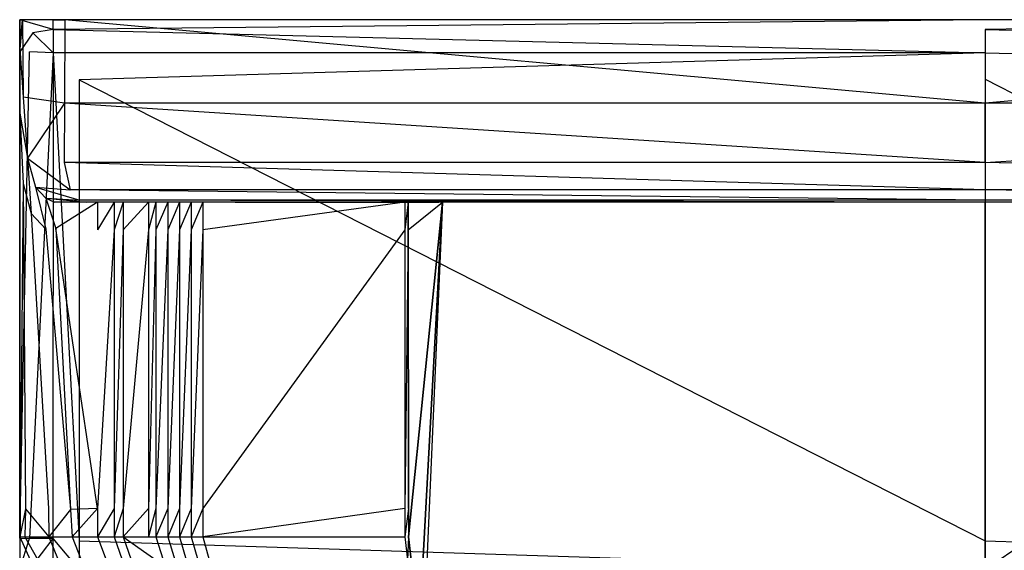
# Model space of a CAD drawing. Extents: x 0 to 0.37, y -0.56 to 0.
# Tile 19 of 26: x 0 to 0.189, y -0.102 to 0. Entities that reach past the tile are written whole.
import ezdxf

# ---------------------------------------------------------------- set-up
doc = ezdxf.new("R2010")
doc.units = 0
doc.layers.add('L0_WC_N_567510__0___REPLACEMTFO', color=7, linetype='CONTINUOUS')

msp = doc.modelspace()

# ---------------------------------------------------------------- linework, layer by layer
at = {"layer": 'L0_WC_N_567510__0___REPLACEMTFO', "color": 8}
for points, invisible_edges in [([(0, 0, 0.39449), (0.000001, -0.006139, 0.394477), (0.002505, -0.002507, 0.398947), (0, 0, 0.39449)], 14), ([(0.006404, -0.001851, 0.398949), (0.006404, 0, 0.39449), (0, 0, 0.39449), (0.006404, -0.001851, 0.398949)], 14), ([(0.006404, -0.001851, 0.398949), (0, 0, 0.39449), (0.002505, -0.002507, 0.398947), (0.006404, -0.001851, 0.398949)], 14), ([(0, 0, 0.39449), (0.000012, -0.006027, 0.390235), (0.000001, -0.006139, 0.394477), (0, 0, 0.39449)], 13), ([(0.000012, -0.006027, 0.390235), (0, 0, 0.39449), (0.000012, 0, 0.390263), (0.000012, -0.006027, 0.390235)], 14), ([(0.006404, 0, 0.39449), (0.000012, 0, 0.390263), (0, 0, 0.39449), (0.006404, 0, 0.39449)], 14), ([(0.000012, 0, 0.390263), (0.000533, 0, 0.352357), (0.000012, -0.006027, 0.390235), (0.000012, 0, 0.390263)], 14), ([(0.000533, 0, 0.352357), (0.000012, -0.005581, 0.355492), (0.000012, -0.006027, 0.390235), (0.000533, 0, 0.352357)], 14), ([(0.006334, 0, 0.390259), (0.000533, 0, 0.352357), (0.000012, 0, 0.390263), (0.006334, 0, 0.390259)], 14), ([(0.000533, 0, 0.352357), (0.000012, -0.005524, 0.352803), (0.000012, -0.005581, 0.355492), (0.000533, 0, 0.352357)], 13), ([(0.000012, -0.005524, 0.352803), (0.000533, 0, 0.352357), (0.000533, 0, 0.34927), (0.000012, -0.005524, 0.352803)], 14), ([(0.000533, 0, 0.34927), (0.00067, -0.01483, 0.34606), (0.000012, -0.005524, 0.352803), (0.000533, 0, 0.34927)], 14), ([(0.000012, 0, 0.390263), (0.006404, 0, 0.39449), (0.006334, 0, 0.390259), (0.000012, 0, 0.390263)], 13), ([(0.000533, 0, 0.352357), (0.006334, 0, 0.390259), (0.008659, 0, 0.352336), (0.000533, 0, 0.352357)], 13), ([(0.000533, 0, 0.34927), (0.008659, 0, 0.352336), (0.008623, 0, 0.349247), (0.000533, 0, 0.34927)], 13), ([(0.008659, 0, 0.352336), (0.000533, 0, 0.34927), (0.000533, 0, 0.352357), (0.008659, 0, 0.352336)], 14), ([(0.008623, 0, 0.349247), (0.008579, -0.015998, 0.346308), (0.000533, 0, 0.34927), (0.008623, 0, 0.349247)], 14), ([(0.008579, -0.015998, 0.346308), (0.00067, -0.01483, 0.34606), (0.000533, 0, 0.34927), (0.008579, -0.015998, 0.346308)], 14), ([(0.18494, 0, 0.390135), (0.008659, 0, 0.352336), (0.006334, 0, 0.390259), (0.18494, 0, 0.390135)], 14), ([(0.006334, 0, 0.390259), (0.18494, 0, 0.39449), (0.18494, 0, 0.390135), (0.006334, 0, 0.390259)], 13), ([(0.18494, 0, 0.39449), (0.006334, 0, 0.390259), (0.006404, 0, 0.39449), (0.18494, 0, 0.39449)], 14), ([(0.006404, -0.001851, 0.398949), (0.18494, 0, 0.39449), (0.006404, 0, 0.39449), (0.006404, -0.001851, 0.398949)], 13), ([(0.18494, 0, 0.39449), (0.006404, -0.001851, 0.398949), (0.18494, -0.001851, 0.398947), (0.18494, 0, 0.39449)], 14), ([(0.18494, -0.015998, 0.346308), (0.008579, -0.015998, 0.346308), (0.008623, 0, 0.349247), (0.18494, -0.015998, 0.346308)], 14), ([(0.18494, -0.015998, 0.346308), (0.008623, 0, 0.349247), (0.18494, 0, 0.348567), (0.18494, -0.015998, 0.346308)], 14), ([(0.008623, 0, 0.349247), (0.18494, 0, 0.351718), (0.18494, 0, 0.348567), (0.008623, 0, 0.349247)], 13), ([(0.18494, 0, 0.351718), (0.008623, 0, 0.349247), (0.008659, 0, 0.352336), (0.18494, 0, 0.351718)], 14), ([(0.008659, 0, 0.352336), (0.18494, 0, 0.390135), (0.18494, 0, 0.351718), (0.008659, 0, 0.352336)], 13), ([(0.18494, 0, 0.390135), (0.361221, 0, 0.352336), (0.18494, 0, 0.351718), (0.18494, 0, 0.390135)], 13), ([(0.361221, 0, 0.352336), (0.18494, 0, 0.390135), (0.363546, 0, 0.390259), (0.361221, 0, 0.352336)], 14), ([(0.361301, -0.015998, 0.346308), (0.18494, -0.015998, 0.346308), (0.361257, 0, 0.349247), (0.361301, -0.015998, 0.346308)], 14), ([(0.361257, 0, 0.349247), (0.18494, -0.015998, 0.346308), (0.18494, 0, 0.348567), (0.361257, 0, 0.349247)], 14), ([(0.18494, 0, 0.351718), (0.361257, 0, 0.349247), (0.18494, 0, 0.348567), (0.18494, 0, 0.351718)], 13), ([(0.361257, 0, 0.349247), (0.18494, 0, 0.351718), (0.361221, 0, 0.352336), (0.361257, 0, 0.349247)], 14), ([(0.18494, 0, 0.39449), (0.363546, 0, 0.390259), (0.18494, 0, 0.390135), (0.18494, 0, 0.39449)], 13), ([(0.363546, 0, 0.390259), (0.18494, 0, 0.39449), (0.363476, 0, 0.39449), (0.363546, 0, 0.390259)], 14), ([(0.18494, -0.001851, 0.398947), (0.363476, 0, 0.39449), (0.18494, 0, 0.39449), (0.18494, -0.001851, 0.398947)], 13), ([(0.363476, 0, 0.39449), (0.18494, -0.001851, 0.398947), (0.363476, -0.001851, 0.398949), (0.363476, 0, 0.39449)], 14), ([(0.006404, -0.001851, 0.398949), (0.002505, -0.002507, 0.398947), (0.006404, -0.006321, 0.400031), (0.006404, -0.001851, 0.398949)], 14), ([(0.18494, -0.006321, 0.400031), (0.006404, -0.001851, 0.398949), (0.006404, -0.006321, 0.400031), (0.18494, -0.006321, 0.400031)], 13), ([(0.006404, -0.001851, 0.398949), (0.18494, -0.006321, 0.400031), (0.18494, -0.001851, 0.398947), (0.006404, -0.001851, 0.398949)], 14), ([(0.363476, -0.006321, 0.400031), (0.18494, -0.001851, 0.398947), (0.18494, -0.006321, 0.400031), (0.363476, -0.006321, 0.400031)], 13), ([(0.18494, -0.001851, 0.398947), (0.363476, -0.006321, 0.400031), (0.363476, -0.001851, 0.398949), (0.18494, -0.001851, 0.398947)], 14), ([(0.002505, -0.002507, 0.398947), (0.000001, -0.006139, 0.394477), (0.001851, -0.006148, 0.39894), (0.002505, -0.002507, 0.398947)], 14), ([(0.006404, -0.006321, 0.400031), (0.002505, -0.002507, 0.398947), (0.001851, -0.006148, 0.39894), (0.006404, -0.006321, 0.400031)], 14), ([(0.000012, -0.099268, 0.361514), (0.000012, -0.005581, 0.355492), (0.000012, -0.005524, 0.352803), (0.000012, -0.099268, 0.361514)], 14), ([(0.000012, -0.005524, 0.352803), (0.00067, -0.01483, 0.34606), (0.000012, -0.017914, 0.35052), (0.000012, -0.005524, 0.352803)], 14), ([(0.000012, -0.005524, 0.352803), (0.000012, -0.099257, 0.356548), (0.000012, -0.099268, 0.361514), (0.000012, -0.005524, 0.352803)], 13), ([(0.000012, -0.099257, 0.356548), (0.000012, -0.005524, 0.352803), (0.000012, -0.017914, 0.35052), (0.000012, -0.099257, 0.356548)], 14), ([(0.000012, -0.005581, 0.355492), (0.000012, -0.099304, 0.389944), (0.000012, -0.006027, 0.390235), (0.000012, -0.005581, 0.355492)], 14), ([(0.000012, -0.005581, 0.355492), (0.000012, -0.099268, 0.361514), (0.000012, -0.099304, 0.389944), (0.000012, -0.005581, 0.355492)], 13), ([(0.000012, -0.099304, 0.389944), (0.000001, -0.006139, 0.394477), (0.000012, -0.006027, 0.390235), (0.000012, -0.099304, 0.389944)], 14), ([(0.000001, -0.006139, 0.394477), (0.000012, -0.099304, 0.389944), (0.000012, -0.099312, 0.394354), (0.000001, -0.006139, 0.394477)], 13), ([(0.000012, -0.099312, 0.394354), (0.001851, -0.006148, 0.39894), (0.000001, -0.006139, 0.394477), (0.000012, -0.099312, 0.394354)], 14), ([(0.001851, -0.006148, 0.39894), (0.000012, -0.099312, 0.394354), (0.001862, -0.099321, 0.398817), (0.001851, -0.006148, 0.39894)], 13), ([(0.006404, -0.006321, 0.400031), (0.001851, -0.006148, 0.39894), (0.001862, -0.099321, 0.398817), (0.006404, -0.006321, 0.400031)], 14), ([(0.006404, -0.006321, 0.400031), (0.001862, -0.099321, 0.398817), (0.006337, -0.09934, 0.400031), (0.006404, -0.006321, 0.400031)], 14), ([(0.01139, -0.099808, 0.400031), (0.006404, -0.006321, 0.400031), (0.006337, -0.09934, 0.400031), (0.01139, -0.099808, 0.400031)], 13), ([(0.011424, -0.011529, 0.400031), (0.18494, -0.006321, 0.400031), (0.006404, -0.006321, 0.400031), (0.011424, -0.011529, 0.400031)], 13), ([(0.006404, -0.006321, 0.400031), (0.01139, -0.099808, 0.400031), (0.011424, -0.011529, 0.400031), (0.006404, -0.006321, 0.400031)], 14), ([(0.18494, -0.006321, 0.400031), (0.011424, -0.011529, 0.400031), (0.18494, -0.011378, 0.400031), (0.18494, -0.006321, 0.400031)], 14), ([(0.358456, -0.011529, 0.400031), (0.18494, -0.006321, 0.400031), (0.18494, -0.011378, 0.400031), (0.358456, -0.011529, 0.400031)], 13), ([(0.18494, -0.006321, 0.400031), (0.358456, -0.011529, 0.400031), (0.363476, -0.006321, 0.400031), (0.18494, -0.006321, 0.400031)], 14), ([(0.18494, -0.099808, 0.400031), (0.011424, -0.011529, 0.400031), (0.01139, -0.099808, 0.400031), (0.18494, -0.099808, 0.400031)], 13), ([(0.011424, -0.011529, 0.400031), (0.18494, -0.099808, 0.400031), (0.18494, -0.011378, 0.400031), (0.011424, -0.011529, 0.400031)], 14), ([(0.35849, -0.099808, 0.400031), (0.18494, -0.011378, 0.400031), (0.18494, -0.099808, 0.400031), (0.35849, -0.099808, 0.400031)], 13), ([(0.18494, -0.011378, 0.400031), (0.35849, -0.099808, 0.400031), (0.358456, -0.011529, 0.400031), (0.18494, -0.011378, 0.400031)], 14), ([(0.00067, -0.01483, 0.34606), (0.001493, -0.026531, 0.342231), (0.000012, -0.017914, 0.35052), (0.00067, -0.01483, 0.34606)], 14), ([(0.008579, -0.015998, 0.346308), (0.001493, -0.026531, 0.342231), (0.00067, -0.01483, 0.34606), (0.008579, -0.015998, 0.346308)], 14), ([(0.008579, -0.015998, 0.346308), (0.008528, -0.027324, 0.342354), (0.001493, -0.026531, 0.342231), (0.008579, -0.015998, 0.346308)], 14), ([(0.008579, -0.015998, 0.346308), (0.18494, -0.027324, 0.342354), (0.008528, -0.027324, 0.342354), (0.008579, -0.015998, 0.346308)], 13), ([(0.18494, -0.027324, 0.342354), (0.008579, -0.015998, 0.346308), (0.18494, -0.015998, 0.346308), (0.18494, -0.027324, 0.342354)], 14), ([(0.361301, -0.015998, 0.346308), (0.18494, -0.027324, 0.342354), (0.18494, -0.015998, 0.346308), (0.361301, -0.015998, 0.346308)], 13), ([(0.18494, -0.027324, 0.342354), (0.361301, -0.015998, 0.346308), (0.361352, -0.027324, 0.342354), (0.18494, -0.027324, 0.342354)], 14), ([(0.000012, -0.017914, 0.35052), (0.001493, -0.026531, 0.342231), (0.000684, -0.031378, 0.346355), (0.000012, -0.017914, 0.35052)], 14), ([(0.000012, -0.017914, 0.35052), (0.000684, -0.031378, 0.346355), (0.000012, -0.099257, 0.356548), (0.000012, -0.017914, 0.35052)], 14), ([(0.001493, -0.026531, 0.342231), (0.002174, -0.037144, 0.339947), (0.000684, -0.031378, 0.346355), (0.001493, -0.026531, 0.342231)], 14), ([(0.001493, -0.026531, 0.342231), (0.003026, -0.032073, 0.33603), (0.002174, -0.037144, 0.339947), (0.001493, -0.026531, 0.342231)], 14), ([(0.008528, -0.027324, 0.342354), (0.009681, -0.032593, 0.335983), (0.001493, -0.026531, 0.342231), (0.008528, -0.027324, 0.342354)], 14), ([(0.001493, -0.026531, 0.342231), (0.009681, -0.032593, 0.335983), (0.003026, -0.032073, 0.33603), (0.001493, -0.026531, 0.342231)], 14), ([(0.008528, -0.027324, 0.342354), (0.18494, -0.032593, 0.335983), (0.009681, -0.032593, 0.335983), (0.008528, -0.027324, 0.342354)], 13), ([(0.18494, -0.032593, 0.335983), (0.008528, -0.027324, 0.342354), (0.18494, -0.027324, 0.342354), (0.18494, -0.032593, 0.335983)], 14), ([(0.18494, -0.027324, 0.342354), (0.360199, -0.032593, 0.335983), (0.18494, -0.032593, 0.335983), (0.18494, -0.027324, 0.342354)], 13), ([(0.360199, -0.032593, 0.335983), (0.18494, -0.027324, 0.342354), (0.361352, -0.027324, 0.342354), (0.360199, -0.032593, 0.335983)], 14), ([(0.000684, -0.031378, 0.346355), (0.00006, -0.093625, 0.349764), (0.000012, -0.099257, 0.356548), (0.000684, -0.031378, 0.346355)], 14), ([(0.000684, -0.031378, 0.346355), (0.001112, -0.093667, 0.34501), (0.00006, -0.093625, 0.349764), (0.000684, -0.031378, 0.346355)], 14), ([(0.000684, -0.031378, 0.346355), (0.002174, -0.037144, 0.339947), (0.001112, -0.093667, 0.34501), (0.000684, -0.031378, 0.346355)], 14), ([(0.003026, -0.032073, 0.33603), (0.005031, -0.040137, 0.328474), (0.002174, -0.037144, 0.339947), (0.003026, -0.032073, 0.33603)], 14), ([(0.003026, -0.032073, 0.33603), (0.004987, -0.03417, 0.328619), (0.005031, -0.040137, 0.328474), (0.003026, -0.032073, 0.33603)], 14), ([(0.003026, -0.032073, 0.33603), (0.009681, -0.032593, 0.335983), (0.011501, -0.034562, 0.328431), (0.003026, -0.032073, 0.33603)], 14), ([(0.003026, -0.032073, 0.33603), (0.011501, -0.034562, 0.328431), (0.004987, -0.03417, 0.328619), (0.003026, -0.032073, 0.33603)], 14), ([(0.009681, -0.032593, 0.335983), (0.18494, -0.034562, 0.328431), (0.011501, -0.034562, 0.328431), (0.009681, -0.032593, 0.335983)], 13), ([(0.18494, -0.034562, 0.328431), (0.009681, -0.032593, 0.335983), (0.18494, -0.032593, 0.335983), (0.18494, -0.034562, 0.328431)], 14), ([(0.18494, -0.032593, 0.335983), (0.358379, -0.034562, 0.328431), (0.18494, -0.034562, 0.328431), (0.18494, -0.032593, 0.335983)], 13), ([(0.358379, -0.034562, 0.328431), (0.18494, -0.032593, 0.335983), (0.360199, -0.032593, 0.335983), (0.358379, -0.034562, 0.328431)], 14), ([(0.004987, -0.03417, 0.328619), (0.006694, -0.034962, 0.32163), (0.006951, -0.040006, 0.320409), (0.004987, -0.03417, 0.328619)], 14), ([(0.004987, -0.03417, 0.328619), (0.006951, -0.040006, 0.320409), (0.005031, -0.040137, 0.328474), (0.004987, -0.03417, 0.328619)], 14), ([(0.004987, -0.03417, 0.328619), (0.011501, -0.034562, 0.328431), (0.012848, -0.034962, 0.321638), (0.004987, -0.03417, 0.328619)], 14), ([(0.004987, -0.03417, 0.328619), (0.012848, -0.034962, 0.321638), (0.006694, -0.034962, 0.32163), (0.004987, -0.03417, 0.328619)], 14), ([(0.014917, -0.034962, 0.282953), (0.006951, -0.040006, 0.320409), (0.006694, -0.034962, 0.32163), (0.014917, -0.034962, 0.282953)], 14), ([(0.006694, -0.034962, 0.32163), (0.020897, -0.034962, 0.282978), (0.014917, -0.034962, 0.282953), (0.006694, -0.034962, 0.32163)], 13), ([(0.020897, -0.034962, 0.282978), (0.006694, -0.034962, 0.32163), (0.012848, -0.034962, 0.321638), (0.020897, -0.034962, 0.282978)], 14), ([(0.006951, -0.040006, 0.320409), (0.014917, -0.034962, 0.282953), (0.014917, -0.040229, 0.282945), (0.006951, -0.040006, 0.320409)], 13), ([(0.011501, -0.034562, 0.328431), (0.18494, -0.034962, 0.321638), (0.012848, -0.034962, 0.321638), (0.011501, -0.034562, 0.328431)], 13), ([(0.18494, -0.034962, 0.321638), (0.011501, -0.034562, 0.328431), (0.18494, -0.034562, 0.328431), (0.18494, -0.034962, 0.321638)], 14), ([(0.012848, -0.034962, 0.321638), (0.18494, -0.034962, 0.285576), (0.020897, -0.034962, 0.282978), (0.012848, -0.034962, 0.321638)], 13), ([(0.18494, -0.034962, 0.285576), (0.012848, -0.034962, 0.321638), (0.18494, -0.034962, 0.321638), (0.18494, -0.034962, 0.285576)], 14), ([(0.014917, -0.040229, 0.282945), (0.018089, -0.034962, 0.268069), (0.018089, -0.040229, 0.268062), (0.014917, -0.040229, 0.282945)], 13), ([(0.018089, -0.034962, 0.268069), (0.014917, -0.040229, 0.282945), (0.014917, -0.034962, 0.282953), (0.018089, -0.034962, 0.268069)], 14), ([(0.014917, -0.034962, 0.282953), (0.024098, -0.034962, 0.268099), (0.018089, -0.034962, 0.268069), (0.014917, -0.034962, 0.282953)], 13), ([(0.024098, -0.034962, 0.268099), (0.014917, -0.034962, 0.282953), (0.020897, -0.034962, 0.282978), (0.024098, -0.034962, 0.268099)], 14), ([(0.018089, -0.040229, 0.268062), (0.019793, -0.034962, 0.260061), (0.019793, -0.040229, 0.260054), (0.018089, -0.040229, 0.268062)], 13), ([(0.019793, -0.034962, 0.260061), (0.018089, -0.040229, 0.268062), (0.018089, -0.034962, 0.268069), (0.019793, -0.034962, 0.260061)], 14), ([(0.018089, -0.034962, 0.268069), (0.025819, -0.034962, 0.260092), (0.019793, -0.034962, 0.260061), (0.018089, -0.034962, 0.268069)], 13), ([(0.025819, -0.034962, 0.260092), (0.018089, -0.034962, 0.268069), (0.024098, -0.034962, 0.268099), (0.025819, -0.034962, 0.260092)], 14), ([(0.019793, -0.040229, 0.260054), (0.024659, -0.034962, 0.23715), (0.02466, -0.040229, 0.237144), (0.019793, -0.040229, 0.260054)], 13), ([(0.024659, -0.034962, 0.23715), (0.019793, -0.040229, 0.260054), (0.019793, -0.034962, 0.260061), (0.024659, -0.034962, 0.23715)], 14), ([(0.019793, -0.034962, 0.260061), (0.03073, -0.034962, 0.237187), (0.024659, -0.034962, 0.23715), (0.019793, -0.034962, 0.260061)], 13), ([(0.03073, -0.034962, 0.237187), (0.019793, -0.034962, 0.260061), (0.025819, -0.034962, 0.260092), (0.03073, -0.034962, 0.237187)], 14), ([(0.020897, -0.034962, 0.282978), (0.18494, -0.034962, 0.270791), (0.024098, -0.034962, 0.268099), (0.020897, -0.034962, 0.282978)], 13), ([(0.18494, -0.034962, 0.270791), (0.020897, -0.034962, 0.282978), (0.18494, -0.034962, 0.285576), (0.18494, -0.034962, 0.270791)], 14), ([(0.024098, -0.034962, 0.268099), (0.18494, -0.034962, 0.262997), (0.025819, -0.034962, 0.260092), (0.024098, -0.034962, 0.268099)], 13), ([(0.18494, -0.034962, 0.262997), (0.024098, -0.034962, 0.268099), (0.18494, -0.034962, 0.270791), (0.18494, -0.034962, 0.262997)], 14), ([(0.026083, -0.034962, 0.230433), (0.02466, -0.040229, 0.237144), (0.024659, -0.034962, 0.23715), (0.026083, -0.034962, 0.230433)], 14), ([(0.024659, -0.034962, 0.23715), (0.032169, -0.034962, 0.230466), (0.026083, -0.034962, 0.230433), (0.024659, -0.034962, 0.23715)], 13), ([(0.032169, -0.034962, 0.230466), (0.024659, -0.034962, 0.23715), (0.03073, -0.034962, 0.237187), (0.032169, -0.034962, 0.230466)], 14), ([(0.02466, -0.040229, 0.237144), (0.026083, -0.034962, 0.230433), (0.026084, -0.040229, 0.230427), (0.02466, -0.040229, 0.237144)], 13), ([(0.025819, -0.034962, 0.260092), (0.18494, -0.034962, 0.240894), (0.03073, -0.034962, 0.237187), (0.025819, -0.034962, 0.260092)], 13), ([(0.18494, -0.034962, 0.240894), (0.025819, -0.034962, 0.260092), (0.18494, -0.034962, 0.262997), (0.18494, -0.034962, 0.240894)], 14), ([(0.028357, -0.034962, 0.219677), (0.026084, -0.040229, 0.230427), (0.026083, -0.034962, 0.230433), (0.028357, -0.034962, 0.219677)], 14), ([(0.026083, -0.034962, 0.230433), (0.034465, -0.034962, 0.219707), (0.028357, -0.034962, 0.219677), (0.026083, -0.034962, 0.230433)], 13), ([(0.034465, -0.034962, 0.219707), (0.026083, -0.034962, 0.230433), (0.032169, -0.034962, 0.230466), (0.034465, -0.034962, 0.219707)], 14), ([(0.026084, -0.040229, 0.230427), (0.028357, -0.034962, 0.219677), (0.028357, -0.040229, 0.219671), (0.026084, -0.040229, 0.230427)], 13), ([(0.028357, -0.040229, 0.219671), (0.030619, -0.034962, 0.208949), (0.03062, -0.040229, 0.208944), (0.028357, -0.040229, 0.219671)], 13), ([(0.030619, -0.034962, 0.208949), (0.028357, -0.040229, 0.219671), (0.028357, -0.034962, 0.219677), (0.030619, -0.034962, 0.208949)], 14), ([(0.028357, -0.034962, 0.219677), (0.036751, -0.034962, 0.208974), (0.030619, -0.034962, 0.208949), (0.028357, -0.034962, 0.219677)], 13), ([(0.036751, -0.034962, 0.208974), (0.028357, -0.034962, 0.219677), (0.034465, -0.034962, 0.219707), (0.036751, -0.034962, 0.208974)], 14), ([(0.032859, -0.034962, 0.198305), (0.03062, -0.040229, 0.208944), (0.030619, -0.034962, 0.208949), (0.032859, -0.034962, 0.198305)], 14), ([(0.030619, -0.034962, 0.208949), (0.039014, -0.034962, 0.198323), (0.032859, -0.034962, 0.198305), (0.030619, -0.034962, 0.208949)], 13), ([(0.039014, -0.034962, 0.198323), (0.030619, -0.034962, 0.208949), (0.036751, -0.034962, 0.208974), (0.039014, -0.034962, 0.198323)], 14), ([(0.03062, -0.040229, 0.208944), (0.032859, -0.034962, 0.198305), (0.032859, -0.040229, 0.1983), (0.03062, -0.040229, 0.208944)], 13), ([(0.03073, -0.034962, 0.237187), (0.18494, -0.034962, 0.234224), (0.032169, -0.034962, 0.230466), (0.03073, -0.034962, 0.237187)], 13), ([(0.18494, -0.034962, 0.234224), (0.03073, -0.034962, 0.237187), (0.18494, -0.034962, 0.240894), (0.18494, -0.034962, 0.234224)], 14), ([(0.032169, -0.034962, 0.230466), (0.18494, -0.034962, 0.223593), (0.034465, -0.034962, 0.219707), (0.032169, -0.034962, 0.230466)], 13), ([(0.18494, -0.034962, 0.223593), (0.032169, -0.034962, 0.230466), (0.18494, -0.034962, 0.234224), (0.18494, -0.034962, 0.223593)], 14), ([(0.032859, -0.040229, 0.1983), (0.035083, -0.034962, 0.187715), (0.035083, -0.040229, 0.187711), (0.032859, -0.040229, 0.1983)], 13), ([(0.035083, -0.034962, 0.187715), (0.032859, -0.040229, 0.1983), (0.032859, -0.034962, 0.198305), (0.035083, -0.034962, 0.187715)], 14), ([(0.032859, -0.034962, 0.198305), (0.041261, -0.034962, 0.187728), (0.035083, -0.034962, 0.187715), (0.032859, -0.034962, 0.198305)], 13), ([(0.041261, -0.034962, 0.187728), (0.032859, -0.034962, 0.198305), (0.039014, -0.034962, 0.198323), (0.041261, -0.034962, 0.187728)], 14), ([(0.034465, -0.034962, 0.219707), (0.18494, -0.034962, 0.212961), (0.036751, -0.034962, 0.208974), (0.034465, -0.034962, 0.219707)], 13), ([(0.18494, -0.034962, 0.212961), (0.034465, -0.034962, 0.219707), (0.18494, -0.034962, 0.223593), (0.18494, -0.034962, 0.212961)], 14), ([(0.035083, -0.040229, 0.187711), (0.073762, -0.034962, 0.003303), (0.073763, -0.040229, 0.003298), (0.035083, -0.040229, 0.187711)], 13), ([(0.073762, -0.034962, 0.003303), (0.035083, -0.040229, 0.187711), (0.035083, -0.034962, 0.187715), (0.073762, -0.034962, 0.003303)], 14), ([(0.041261, -0.034962, 0.187728), (0.073762, -0.034962, 0.003303), (0.035083, -0.034962, 0.187715), (0.041261, -0.034962, 0.187728)], 14), ([(0.036751, -0.034962, 0.208974), (0.18494, -0.034962, 0.202329), (0.039014, -0.034962, 0.198323), (0.036751, -0.034962, 0.208974)], 13), ([(0.18494, -0.034962, 0.202329), (0.036751, -0.034962, 0.208974), (0.18494, -0.034962, 0.212961), (0.18494, -0.034962, 0.202329)], 14), ([(0.039014, -0.034962, 0.198323), (0.18494, -0.034962, 0.191698), (0.041261, -0.034962, 0.187728), (0.039014, -0.034962, 0.198323)], 13), ([(0.18494, -0.034962, 0.191698), (0.039014, -0.034962, 0.198323), (0.18494, -0.034962, 0.202329), (0.18494, -0.034962, 0.191698)], 14), ([(0.18494, -0.034962, 0.191698), (0.08033, -0.034962, 0.003302), (0.041261, -0.034962, 0.187728), (0.18494, -0.034962, 0.191698)], 14), ([(0.073762, -0.034962, 0.003303), (0.041261, -0.034962, 0.187728), (0.08033, -0.034962, 0.003302), (0.073762, -0.034962, 0.003303)], 13), ([(0.074454, -0.034962), (0.073763, -0.040229, 0.003298), (0.073762, -0.034962, 0.003303), (0.074454, -0.034962)], 14), ([(0.073762, -0.034962, 0.003303), (0.081029, -0.034962), (0.074454, -0.034962), (0.073762, -0.034962, 0.003303)], 13), ([(0.081029, -0.034962), (0.073762, -0.034962, 0.003303), (0.08033, -0.034962, 0.003302), (0.081029, -0.034962)], 14), ([(0.073763, -0.040229, 0.003298), (0.074454, -0.034962), (0.074455, -0.040229), (0.073763, -0.040229, 0.003298)], 13), ([(0.081029, -0.034962), (0.074455, -0.040229), (0.074454, -0.034962), (0.081029, -0.034962)], 13), ([(0.074455, -0.040229), (0.081029, -0.034962), (0.074459, -0.093591), (0.074455, -0.040229)], 10), ([(0.074459, -0.093591), (0.081029, -0.034962), (0.07446, -0.099007), (0.074459, -0.093591)], 13), ([(0.07446, -0.099007), (0.081029, -0.034962), (0.074985, -0.10341), (0.07446, -0.099007)], 10), ([(0.074985, -0.10341), (0.081029, -0.034962), (0.077184, -0.105234), (0.074985, -0.10341)], 13), ([(0.077184, -0.105234), (0.081029, -0.034962), (0.07749, -0.105234), (0.077184, -0.105234)], 10), ([(0.07749, -0.105234), (0.081029, -0.034962), (0.07796, -0.105234), (0.07749, -0.105234)], 13), ([(0.07796, -0.105234), (0.081029, -0.034962), (0.07876, -0.105234), (0.07796, -0.105234)], 15), ([(0.07876, -0.105234), (0.081029, -0.034962), (0.18494, -0.105234), (0.07876, -0.105234)], 15), ([(0.08033, -0.034962, 0.003302), (0.18494, -0.034962), (0.081029, -0.034962), (0.08033, -0.034962, 0.003302)], 13), ([(0.18494, -0.034962), (0.08033, -0.034962, 0.003302), (0.18494, -0.034962, 0.003264), (0.18494, -0.034962)], 14), ([(0.08033, -0.034962, 0.003302), (0.18494, -0.034962, 0.191698), (0.18494, -0.034962, 0.003264), (0.08033, -0.034962, 0.003302)], 13), ([(0.18494, -0.105234), (0.081029, -0.034962), (0.18494, -0.034962), (0.18494, -0.105234)], 15), ([(0.18494, -0.034562, 0.328431), (0.357032, -0.034962, 0.321638), (0.18494, -0.034962, 0.321638), (0.18494, -0.034562, 0.328431)], 13), ([(0.357032, -0.034962, 0.321638), (0.18494, -0.034562, 0.328431), (0.358379, -0.034562, 0.328431), (0.357032, -0.034962, 0.321638)], 14), ([(0.18494, -0.034962, 0.270791), (0.348983, -0.034962, 0.282978), (0.345782, -0.034962, 0.268099), (0.18494, -0.034962, 0.270791)], 13), ([(0.348983, -0.034962, 0.282978), (0.18494, -0.034962, 0.270791), (0.18494, -0.034962, 0.285576), (0.348983, -0.034962, 0.282978)], 14), ([(0.18494, -0.034962, 0.240894), (0.344061, -0.034962, 0.260092), (0.33915, -0.034962, 0.237187), (0.18494, -0.034962, 0.240894)], 13), ([(0.344061, -0.034962, 0.260092), (0.18494, -0.034962, 0.240894), (0.18494, -0.034962, 0.262997), (0.344061, -0.034962, 0.260092)], 14), ([(0.18494, -0.034962, 0.262997), (0.345782, -0.034962, 0.268099), (0.344061, -0.034962, 0.260092), (0.18494, -0.034962, 0.262997)], 13), ([(0.345782, -0.034962, 0.268099), (0.18494, -0.034962, 0.262997), (0.18494, -0.034962, 0.270791), (0.345782, -0.034962, 0.268099)], 14), ([(0.18494, -0.034962, 0.234224), (0.33915, -0.034962, 0.237187), (0.337711, -0.034962, 0.230466), (0.18494, -0.034962, 0.234224)], 13), ([(0.33915, -0.034962, 0.237187), (0.18494, -0.034962, 0.234224), (0.18494, -0.034962, 0.240894), (0.33915, -0.034962, 0.237187)], 14), ([(0.18494, -0.034962, 0.212961), (0.335415, -0.034962, 0.219707), (0.333129, -0.034962, 0.208974), (0.18494, -0.034962, 0.212961)], 13), ([(0.335415, -0.034962, 0.219707), (0.18494, -0.034962, 0.212961), (0.18494, -0.034962, 0.223593), (0.335415, -0.034962, 0.219707)], 14), ([(0.18494, -0.034962, 0.191698), (0.330866, -0.034962, 0.198323), (0.328619, -0.034962, 0.187728), (0.18494, -0.034962, 0.191698)], 13), ([(0.330866, -0.034962, 0.198323), (0.18494, -0.034962, 0.191698), (0.18494, -0.034962, 0.202329), (0.330866, -0.034962, 0.198323)], 14), ([(0.18494, -0.034962, 0.003264), (0.288851, -0.034962), (0.18494, -0.034962), (0.18494, -0.034962, 0.003264)], 13), ([(0.288851, -0.034962), (0.18494, -0.034962, 0.003264), (0.28955, -0.034962, 0.003302), (0.288851, -0.034962)], 14), ([(0.18494, -0.034962, 0.202329), (0.333129, -0.034962, 0.208974), (0.330866, -0.034962, 0.198323), (0.18494, -0.034962, 0.202329)], 13), ([(0.333129, -0.034962, 0.208974), (0.18494, -0.034962, 0.202329), (0.18494, -0.034962, 0.212961), (0.333129, -0.034962, 0.208974)], 14), ([(0.18494, -0.034962, 0.223593), (0.337711, -0.034962, 0.230466), (0.335415, -0.034962, 0.219707), (0.18494, -0.034962, 0.223593)], 13), ([(0.337711, -0.034962, 0.230466), (0.18494, -0.034962, 0.223593), (0.18494, -0.034962, 0.234224), (0.337711, -0.034962, 0.230466)], 14), ([(0.18494, -0.034962, 0.285576), (0.357032, -0.034962, 0.321638), (0.348983, -0.034962, 0.282978), (0.18494, -0.034962, 0.285576)], 13), ([(0.357032, -0.034962, 0.321638), (0.18494, -0.034962, 0.285576), (0.18494, -0.034962, 0.321638), (0.357032, -0.034962, 0.321638)], 14), ([(0.18494, -0.034962, 0.191698), (0.28955, -0.034962, 0.003302), (0.18494, -0.034962, 0.003264), (0.18494, -0.034962, 0.191698)], 13), ([(0.28955, -0.034962, 0.003302), (0.18494, -0.034962, 0.191698), (0.328619, -0.034962, 0.187728), (0.28955, -0.034962, 0.003302)], 14), ([(0.288851, -0.034962), (0.18494, -0.105234), (0.18494, -0.034962), (0.288851, -0.034962)], 13), ([(0.18494, -0.105234), (0.288851, -0.034962), (0.29112, -0.105234), (0.18494, -0.105234)], 10), ([(0.002174, -0.037144, 0.339947), (0.005505, -0.093596, 0.326926), (0.001112, -0.093667, 0.34501), (0.002174, -0.037144, 0.339947)], 14), ([(0.002174, -0.037144, 0.339947), (0.005031, -0.040137, 0.328474), (0.005505, -0.093596, 0.326926), (0.002174, -0.037144, 0.339947)], 14), ([(0.006951, -0.040006, 0.320409), (0.009763, -0.09382, 0.307064), (0.005031, -0.040137, 0.328474), (0.006951, -0.040006, 0.320409)], 14), ([(0.005031, -0.040137, 0.328474), (0.009763, -0.09382, 0.307064), (0.005505, -0.093596, 0.326926), (0.005031, -0.040137, 0.328474)], 14), ([(0.006951, -0.040006, 0.320409), (0.014925, -0.093591, 0.282861), (0.009763, -0.09382, 0.307064), (0.006951, -0.040006, 0.320409)], 13), ([(0.014925, -0.093591, 0.282861), (0.006951, -0.040006, 0.320409), (0.014917, -0.040229, 0.282945), (0.014925, -0.093591, 0.282861)], 14), ([(0.018089, -0.040229, 0.268062), (0.014925, -0.093591, 0.282861), (0.014917, -0.040229, 0.282945), (0.018089, -0.040229, 0.268062)], 14), ([(0.014925, -0.093591, 0.282861), (0.018089, -0.040229, 0.268062), (0.018096, -0.093591, 0.267984), (0.014925, -0.093591, 0.282861)], 13), ([(0.019793, -0.040229, 0.260054), (0.018096, -0.093591, 0.267984), (0.018089, -0.040229, 0.268062), (0.019793, -0.040229, 0.260054)], 14), ([(0.018096, -0.093591, 0.267984), (0.019793, -0.040229, 0.260054), (0.0198, -0.093591, 0.25998), (0.018096, -0.093591, 0.267984)], 13), ([(0.02466, -0.040229, 0.237144), (0.0198, -0.093591, 0.25998), (0.019793, -0.040229, 0.260054), (0.02466, -0.040229, 0.237144)], 14), ([(0.0198, -0.093591, 0.25998), (0.02466, -0.040229, 0.237144), (0.024666, -0.093591, 0.23708), (0.0198, -0.093591, 0.25998)], 13), ([(0.026084, -0.040229, 0.230427), (0.024666, -0.093591, 0.23708), (0.02466, -0.040229, 0.237144), (0.026084, -0.040229, 0.230427)], 14), ([(0.024666, -0.093591, 0.23708), (0.026084, -0.040229, 0.230427), (0.026089, -0.093591, 0.230365), (0.024666, -0.093591, 0.23708)], 13), ([(0.028357, -0.040229, 0.219671), (0.026089, -0.093591, 0.230365), (0.026084, -0.040229, 0.230427), (0.028357, -0.040229, 0.219671)], 14), ([(0.026089, -0.093591, 0.230365), (0.028357, -0.040229, 0.219671), (0.028362, -0.093591, 0.219614), (0.026089, -0.093591, 0.230365)], 13), ([(0.03062, -0.040229, 0.208944), (0.028362, -0.093591, 0.219614), (0.028357, -0.040229, 0.219671), (0.03062, -0.040229, 0.208944)], 14), ([(0.028362, -0.093591, 0.219614), (0.03062, -0.040229, 0.208944), (0.030624, -0.093591, 0.208891), (0.028362, -0.093591, 0.219614)], 13), ([(0.032859, -0.040229, 0.1983), (0.030624, -0.093591, 0.208891), (0.03062, -0.040229, 0.208944), (0.032859, -0.040229, 0.1983)], 14), ([(0.030624, -0.093591, 0.208891), (0.032859, -0.040229, 0.1983), (0.032864, -0.093591, 0.198252), (0.030624, -0.093591, 0.208891)], 13), ([(0.035083, -0.040229, 0.187711), (0.032864, -0.093591, 0.198252), (0.032859, -0.040229, 0.1983), (0.035083, -0.040229, 0.187711)], 14), ([(0.032864, -0.093591, 0.198252), (0.035083, -0.040229, 0.187711), (0.035087, -0.093591, 0.187668), (0.032864, -0.093591, 0.198252)], 13), ([(0.073763, -0.040229, 0.003298), (0.035087, -0.093591, 0.187668), (0.035083, -0.040229, 0.187711), (0.073763, -0.040229, 0.003298)], 14), ([(0.035087, -0.093591, 0.187668), (0.073763, -0.040229, 0.003298), (0.073776, -0.093591, 0.003257), (0.035087, -0.093591, 0.187668)], 13), ([(0.074455, -0.040229), (0.073776, -0.093591, 0.003257), (0.073763, -0.040229, 0.003298), (0.074455, -0.040229)], 14), ([(0.073776, -0.093591, 0.003257), (0.074455, -0.040229), (0.074459, -0.093591), (0.073776, -0.093591, 0.003257)], 13), ([(0.001112, -0.093667, 0.34501), (0.000012, -0.099007, 0.350298), (0.00006, -0.093625, 0.349764), (0.001112, -0.093667, 0.34501)], 14), ([(0.00006, -0.093625, 0.349764), (0.000013, -0.105234, 0.356508), (0.000012, -0.099257, 0.356548), (0.00006, -0.093625, 0.349764)], 14), ([(0.00006, -0.093625, 0.349764), (0.000012, -0.099007, 0.350298), (0.000013, -0.105234, 0.356508), (0.00006, -0.093625, 0.349764)], 14), ([(0.000012, -0.099007, 0.350298), (0.001112, -0.093667, 0.34501), (0.000991, -0.099007, 0.345786), (0.000012, -0.099007, 0.350298)], 13), ([(0.001112, -0.093667, 0.34501), (0.005556, -0.099007, 0.326759), (0.000991, -0.099007, 0.345786), (0.001112, -0.093667, 0.34501)], 14), ([(0.005505, -0.093596, 0.326926), (0.005556, -0.099007, 0.326759), (0.001112, -0.093667, 0.34501), (0.005505, -0.093596, 0.326926)], 14), ([(0.009763, -0.09382, 0.307064), (0.005556, -0.099007, 0.326759), (0.005505, -0.093596, 0.326926), (0.009763, -0.09382, 0.307064)], 14), ([(0.005556, -0.099007, 0.326759), (0.009763, -0.09382, 0.307064), (0.010028, -0.099007, 0.305809), (0.005556, -0.099007, 0.326759)], 13), ([(0.014925, -0.093591, 0.282861), (0.010028, -0.099007, 0.305809), (0.009763, -0.09382, 0.307064), (0.014925, -0.093591, 0.282861)], 14), ([(0.010028, -0.099007, 0.305809), (0.014925, -0.093591, 0.282861), (0.014926, -0.099007, 0.282852), (0.010028, -0.099007, 0.305809)], 13), ([(0.018096, -0.093591, 0.267984), (0.014926, -0.099007, 0.282852), (0.014925, -0.093591, 0.282861), (0.018096, -0.093591, 0.267984)], 14), ([(0.014926, -0.099007, 0.282852), (0.018096, -0.093591, 0.267984), (0.018097, -0.099007, 0.267976), (0.014926, -0.099007, 0.282852)], 13), ([(0.0198, -0.093591, 0.25998), (0.018097, -0.099007, 0.267976), (0.018096, -0.093591, 0.267984), (0.0198, -0.093591, 0.25998)], 14), ([(0.018097, -0.099007, 0.267976), (0.0198, -0.093591, 0.25998), (0.019801, -0.099007, 0.259972), (0.018097, -0.099007, 0.267976)], 13), ([(0.024666, -0.093591, 0.23708), (0.019801, -0.099007, 0.259972), (0.0198, -0.093591, 0.25998), (0.024666, -0.093591, 0.23708)], 14), ([(0.019801, -0.099007, 0.259972), (0.024666, -0.093591, 0.23708), (0.024666, -0.099007, 0.237073), (0.019801, -0.099007, 0.259972)], 13), ([(0.024666, -0.099007, 0.237073), (0.026089, -0.093591, 0.230365), (0.02609, -0.099007, 0.230359), (0.024666, -0.099007, 0.237073)], 13), ([(0.026089, -0.093591, 0.230365), (0.024666, -0.099007, 0.237073), (0.024666, -0.093591, 0.23708), (0.026089, -0.093591, 0.230365)], 14), ([(0.028362, -0.093591, 0.219614), (0.02609, -0.099007, 0.230359), (0.026089, -0.093591, 0.230365), (0.028362, -0.093591, 0.219614)], 14), ([(0.02609, -0.099007, 0.230359), (0.028362, -0.093591, 0.219614), (0.028363, -0.099007, 0.219608), (0.02609, -0.099007, 0.230359)], 13), ([(0.030624, -0.093591, 0.208891), (0.028363, -0.099007, 0.219608), (0.028362, -0.093591, 0.219614), (0.030624, -0.093591, 0.208891)], 14), ([(0.028363, -0.099007, 0.219608), (0.030624, -0.093591, 0.208891), (0.030625, -0.099007, 0.208886), (0.028363, -0.099007, 0.219608)], 13), ([(0.032864, -0.093591, 0.198252), (0.030625, -0.099007, 0.208886), (0.030624, -0.093591, 0.208891), (0.032864, -0.093591, 0.198252)], 14), ([(0.030625, -0.099007, 0.208886), (0.032864, -0.093591, 0.198252), (0.032864, -0.099007, 0.198247), (0.030625, -0.099007, 0.208886)], 13), ([(0.032864, -0.099007, 0.198247), (0.035087, -0.093591, 0.187668), (0.035088, -0.099007, 0.187662), (0.032864, -0.099007, 0.198247)], 13), ([(0.035087, -0.093591, 0.187668), (0.032864, -0.099007, 0.198247), (0.032864, -0.093591, 0.198252), (0.035087, -0.093591, 0.187668)], 14), ([(0.073776, -0.093591, 0.003257), (0.035088, -0.099007, 0.187662), (0.035087, -0.093591, 0.187668), (0.073776, -0.093591, 0.003257)], 14), ([(0.035088, -0.099007, 0.187662), (0.073776, -0.093591, 0.003257), (0.073778, -0.099007, 0.003252), (0.035088, -0.099007, 0.187662)], 13), ([(0.074459, -0.093591), (0.073778, -0.099007, 0.003252), (0.073776, -0.093591, 0.003257), (0.074459, -0.093591)], 14), ([(0.073778, -0.099007, 0.003252), (0.074459, -0.093591), (0.07446, -0.099007), (0.073778, -0.099007, 0.003252)], 13), ([(0.000012, -0.099007, 0.350298), (0.00201, -0.103409, 0.349888), (0.000013, -0.105234, 0.356508), (0.000012, -0.099007, 0.350298)], 14), ([(0.000012, -0.099007, 0.350298), (0.000991, -0.099007, 0.345786), (0.00201, -0.103409, 0.349888), (0.000012, -0.099007, 0.350298)], 14), ([(0.000013, -0.105234, 0.361408), (0.000012, -0.099257, 0.356548), (0.000013, -0.105234, 0.356508), (0.000013, -0.105234, 0.361408)], 13), ([(0.000012, -0.099257, 0.356548), (0.000013, -0.105234, 0.361408), (0.000012, -0.099268, 0.361514), (0.000012, -0.099257, 0.356548)], 14), ([(0.000013, -0.105223, 0.389914), (0.000012, -0.099268, 0.361514), (0.000013, -0.105234, 0.361408), (0.000013, -0.105223, 0.389914)], 13), ([(0.000012, -0.099268, 0.361514), (0.000013, -0.105223, 0.389914), (0.000012, -0.099304, 0.389944), (0.000012, -0.099268, 0.361514)], 14), ([(0.000013, -0.10522, 0.394341), (0.000012, -0.099304, 0.389944), (0.000013, -0.105223, 0.389914), (0.000013, -0.10522, 0.394341)], 13), ([(0.000012, -0.099304, 0.389944), (0.000013, -0.10522, 0.394341), (0.000012, -0.099312, 0.394354), (0.000012, -0.099304, 0.389944)], 14), ([(0.000013, -0.10522, 0.394341), (0.001862, -0.099321, 0.398817), (0.000012, -0.099312, 0.394354), (0.000013, -0.10522, 0.394341)], 14), ([(0.001862, -0.099321, 0.398817), (0.000013, -0.10522, 0.394341), (0.001863, -0.105229, 0.398804), (0.001862, -0.099321, 0.398817)], 13), ([(0.000991, -0.099007, 0.345786), (0.003447, -0.103409, 0.345538), (0.00201, -0.103409, 0.349888), (0.000991, -0.099007, 0.345786)], 14), ([(0.000991, -0.099007, 0.345786), (0.005556, -0.099007, 0.326759), (0.003447, -0.103409, 0.345538), (0.000991, -0.099007, 0.345786)], 14), ([(0.001863, -0.105229, 0.398804), (0.006337, -0.09934, 0.400031), (0.001862, -0.099321, 0.398817), (0.001863, -0.105229, 0.398804)], 13), ([(0.006337, -0.09934, 0.400031), (0.001863, -0.105229, 0.398804), (0.00633, -0.105232, 0.400031), (0.006337, -0.09934, 0.400031)], 14), ([(0.005556, -0.099007, 0.326759), (0.007402, -0.103409, 0.326663), (0.003447, -0.103409, 0.345538), (0.005556, -0.099007, 0.326759)], 14), ([(0.005556, -0.099007, 0.326759), (0.010028, -0.099007, 0.305809), (0.007402, -0.103409, 0.326663), (0.005556, -0.099007, 0.326759)], 14), ([(0.011384, -0.105362, 0.400031), (0.006337, -0.09934, 0.400031), (0.00633, -0.105232, 0.400031), (0.011384, -0.105362, 0.400031)], 13), ([(0.006337, -0.09934, 0.400031), (0.011384, -0.105362, 0.400031), (0.01139, -0.099808, 0.400031), (0.006337, -0.09934, 0.400031)], 14), ([(0.010028, -0.099007, 0.305809), (0.011772, -0.103409, 0.305799), (0.007402, -0.103409, 0.326663), (0.010028, -0.099007, 0.305809)], 14), ([(0.010028, -0.099007, 0.305809), (0.014926, -0.099007, 0.282852), (0.011772, -0.103409, 0.305799), (0.010028, -0.099007, 0.305809)], 14), ([(0.18494, -0.105362, 0.400031), (0.01139, -0.099808, 0.400031), (0.011384, -0.105362, 0.400031), (0.18494, -0.105362, 0.400031)], 13), ([(0.01139, -0.099808, 0.400031), (0.18494, -0.105362, 0.400031), (0.18494, -0.099808, 0.400031), (0.01139, -0.099808, 0.400031)], 14), ([(0.014926, -0.099007, 0.282852), (0.016561, -0.10341, 0.282927), (0.011772, -0.103409, 0.305799), (0.014926, -0.099007, 0.282852)], 14), ([(0.014926, -0.099007, 0.282852), (0.018097, -0.099007, 0.267976), (0.016561, -0.10341, 0.282927), (0.014926, -0.099007, 0.282852)], 14), ([(0.018097, -0.099007, 0.267976), (0.019662, -0.10341, 0.268107), (0.016561, -0.10341, 0.282927), (0.018097, -0.099007, 0.267976)], 14), ([(0.018097, -0.099007, 0.267976), (0.019801, -0.099007, 0.259972), (0.019662, -0.10341, 0.268107), (0.018097, -0.099007, 0.267976)], 14), ([(0.019801, -0.099007, 0.259972), (0.021327, -0.10341, 0.260133), (0.019662, -0.10341, 0.268107), (0.019801, -0.099007, 0.259972)], 14), ([(0.019801, -0.099007, 0.259972), (0.024666, -0.099007, 0.237073), (0.026084, -0.10341, 0.23732), (0.019801, -0.099007, 0.259972)], 14), ([(0.019801, -0.099007, 0.259972), (0.026084, -0.10341, 0.23732), (0.021327, -0.10341, 0.260133), (0.019801, -0.099007, 0.259972)], 14), ([(0.024666, -0.099007, 0.237073), (0.02609, -0.099007, 0.230359), (0.026084, -0.10341, 0.23732), (0.024666, -0.099007, 0.237073)], 14), ([(0.02609, -0.099007, 0.230359), (0.027474, -0.10341, 0.230636), (0.026084, -0.10341, 0.23732), (0.02609, -0.099007, 0.230359)], 14), ([(0.02609, -0.099007, 0.230359), (0.028363, -0.099007, 0.219608), (0.027474, -0.10341, 0.230636), (0.02609, -0.099007, 0.230359)], 14), ([(0.028363, -0.099007, 0.219608), (0.029697, -0.10341, 0.219922), (0.027474, -0.10341, 0.230636), (0.028363, -0.099007, 0.219608)], 14), ([(0.028363, -0.099007, 0.219608), (0.030625, -0.099007, 0.208886), (0.029697, -0.10341, 0.219922), (0.028363, -0.099007, 0.219608)], 14), ([(0.030625, -0.099007, 0.208886), (0.031909, -0.10341, 0.209238), (0.029697, -0.10341, 0.219922), (0.030625, -0.099007, 0.208886)], 14), ([(0.030625, -0.099007, 0.208886), (0.032864, -0.099007, 0.198247), (0.031909, -0.10341, 0.209238), (0.030625, -0.099007, 0.208886)], 14), ([(0.032864, -0.099007, 0.198247), (0.034098, -0.10341, 0.198638), (0.031909, -0.10341, 0.209238), (0.032864, -0.099007, 0.198247)], 14), ([(0.032864, -0.099007, 0.198247), (0.035088, -0.099007, 0.187662), (0.034098, -0.10341, 0.198638), (0.032864, -0.099007, 0.198247)], 14), ([(0.035088, -0.099007, 0.187662), (0.036271, -0.10341, 0.188091), (0.034098, -0.10341, 0.198638), (0.035088, -0.099007, 0.187662)], 14), ([(0.035088, -0.099007, 0.187662), (0.073778, -0.099007, 0.003252), (0.036271, -0.10341, 0.188091), (0.035088, -0.099007, 0.187662)], 14), ([(0.073778, -0.099007, 0.003252), (0.074315, -0.10341, 0.003255), (0.036271, -0.10341, 0.188091), (0.073778, -0.099007, 0.003252)], 14), ([(0.07446, -0.099007), (0.074315, -0.10341, 0.003255), (0.073778, -0.099007, 0.003252), (0.07446, -0.099007)], 14), ([(0.074315, -0.10341, 0.003255), (0.07446, -0.099007), (0.074985, -0.10341), (0.074315, -0.10341, 0.003255)], 13), ([(0.358496, -0.105362, 0.400031), (0.18494, -0.099808, 0.400031), (0.18494, -0.105362, 0.400031), (0.358496, -0.105362, 0.400031)], 13), ([(0.18494, -0.099808, 0.400031), (0.358496, -0.105362, 0.400031), (0.35849, -0.099808, 0.400031), (0.18494, -0.099808, 0.400031)], 14)]:
    msp.add_3dface(points, dxfattribs=dict(at, invisible_edges=invisible_edges))

doc.saveas('drawing.dxf')
